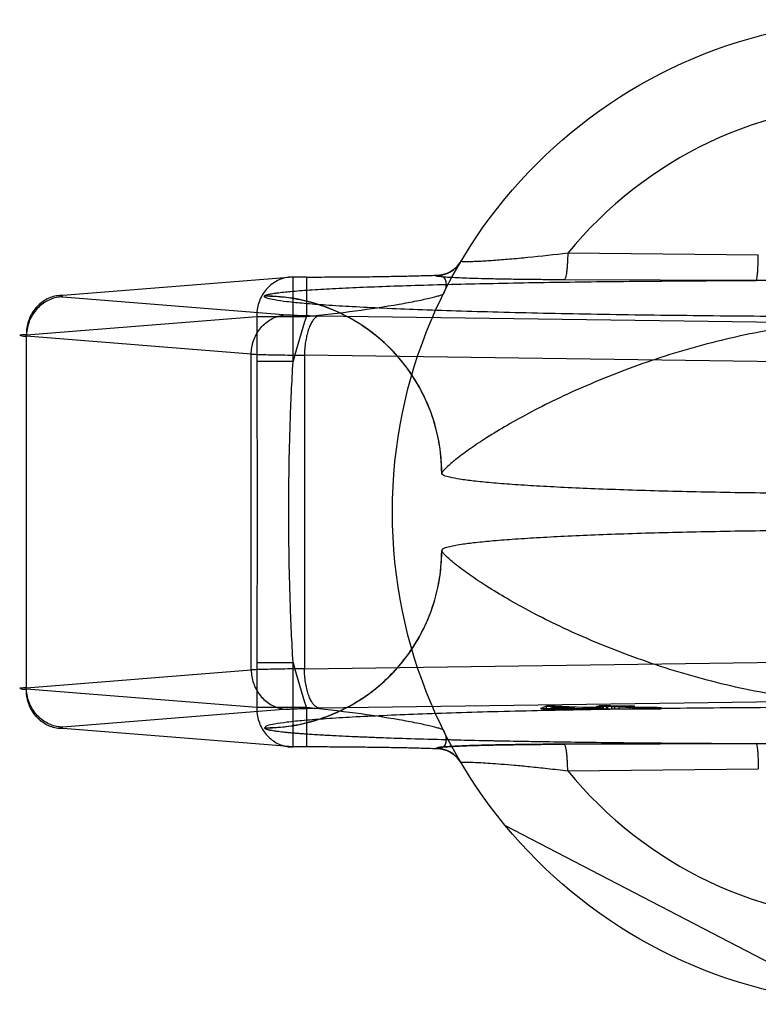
# Model space of a CAD drawing. Header units: millimetres. Extents: x 0 to 420, y 0 to 297.
# Tile 11 of 34: x 172.23 to 173.51, y 159.55 to 161.25. Entities that reach past the tile are written whole.
import ezdxf

# ---------------------------------------------------------------- set-up
doc = ezdxf.new("R2010")
doc.units = ezdxf.units.MM
doc.header["$LTSCALE"] = 23.1
doc.layers.add('001-M31079-X02', color=7, linetype='CONTINUOUS')

msp = doc.modelspace()

# ---------------------------------------------------------------- linework, layer by layer
at = {"layer": '001-M31079-X02', "color": 9, "linetype": 'Continuous'}
for p, q in [((173.5051, 160.8405), (173.1762, 160.8437)), ((172.9484, 160.805), (172.9488, 160.8057)), ((172.7021, 160.8026), (172.3045, 160.7709)), ((172.7252, 160.8026), (172.7021, 160.8026)), ((172.7021, 160.6567), (172.7021, 160.8026)), ((172.7252, 160.8026), (172.7252, 160.7346)), ((173.5016, 160.7967), (173.1701, 160.7978)), ((172.6527, 160.7697), (172.6526, 160.7693)), ((172.3045, 160.7683), (172.6926, 160.7374)), ((172.7478, 160.7356), (173.6846, 160.7228)), ((172.2417, 160.7029), (172.6393, 160.7346)), ((172.6393, 160.7346), (172.7252, 160.7346)), ((172.6393, 160.7346), (172.6393, 160.6567)), ((172.2417, 160.0908), (172.2417, 160.7029)), ((172.6297, 160.6694), (172.2417, 160.7003)), ((172.6297, 160.1243), (172.6297, 160.6694)), ((173.6585, 160.6548), (172.7217, 160.6676)), ((172.7217, 160.6676), (172.7217, 160.1261)), ((172.7021, 160.6567), (172.6393, 160.6567)), ((172.2417, 160.0934), (172.6297, 160.1243)), ((172.6393, 160.1371), (172.7021, 160.1371)), ((172.6393, 160.1371), (172.6393, 160.0592)), ((172.7021, 159.9912), (172.7021, 160.1371)), ((172.7217, 160.1261), (173.6585, 160.139)), ((172.6393, 160.0592), (172.2417, 160.0908)), ((172.7252, 160.0592), (172.6393, 160.0592)), ((172.7252, 160.0592), (172.7252, 159.9912)), ((173.1762, 159.95), (173.5051, 159.9533))]:
    msp.add_line(p, q, dxfattribs=at)
at = {"layer": '001-M31079-X02', "color": 6, "linetype": 'Continuous'}
for p, q in [((172.9586, 160.4639), (172.9586, 160.4635)), ((172.9586, 160.3303), (172.9586, 160.3299)), ((173.1295, 160.0569), (173.1295, 160.0577)), ((173.1395, 160.0569), (173.1395, 160.0618)), ((173.1467, 160.0581), (173.154, 160.0608)), ((173.1884, 160.0588), (173.1467, 160.0581)), ((173.1467, 160.0569), (173.1467, 160.0581)), ((173.154, 160.0608), (173.1884, 160.0588)), ((173.154, 160.0608), (173.154, 160.0569)), ((173.1543, 160.0569), (173.1543, 160.0619)), ((173.1884, 160.0569), (173.1884, 160.0588)), ((173.1992, 160.0569), (173.1992, 160.0582)), ((173.2031, 160.0569), (173.2031, 160.0591)), ((173.214, 160.0569), (173.214, 160.0585)), ((173.2256, 160.0569), (173.2256, 160.0612)), ((173.2276, 160.0569), (173.2276, 160.0596)), ((173.2307, 160.0569), (173.2307, 160.0625)), ((173.2328, 160.0569), (173.2328, 160.0608)), ((173.2385, 160.0569), (173.2385, 160.059)), ((173.2393, 160.0569), (173.3374, 160.0569)), ((173.243, 160.0569), (173.243, 160.0626)), ((173.2452, 160.0569), (173.2452, 160.0616)), ((173.2524, 160.0569), (173.2524, 160.0612)), ((173.2575, 160.0569), (173.2575, 160.0618)), ((173.2647, 160.0569), (173.2647, 160.0614)), ((173.2845, 160.0569), (173.2845, 160.0623)), ((173.2886, 160.0569), (173.2886, 160.0591)), ((173.2917, 160.0569), (173.2917, 160.0619)), ((173.2973, 160.0569), (173.2973, 160.0594)), ((173.3007, 160.0569), (173.3007, 160.0589)), ((173.3051, 160.0569), (173.3051, 160.0592)), ((173.3117, 160.0569), (173.3117, 160.0587)), ((173.3161, 160.0592), (173.3161, 160.0569)), ((173.3209, 160.0569), (173.3209, 160.0588)), ((173.3302, 160.0569), (173.3302, 160.0593)), ((173.3374, 160.0569), (173.3374, 160.0588)), ((173.6556, 159.5496), (173.0686, 159.8552))]:
    msp.add_line(p, q, dxfattribs=at)
at = {"layer": '001-M31079-X02', "color": 7, "linetype": 'Continuous'}
for p, q in [((172.6926, 160.0564), (172.3045, 160.0254)), ((173.6846, 160.071), (172.7478, 160.0582)), ((173.1395, 160.0616), (173.1295, 160.0577)), ((173.1295, 160.0577), (173.1403, 160.0571)), ((173.1295, 160.0577), (173.1403, 160.057)), ((173.2393, 160.0569), (173.1295, 160.0569)), ((173.1295, 160.0569), (173.1992, 160.0569)), ((173.1543, 160.0619), (173.1395, 160.0616)), ((173.1395, 160.0618), (173.1543, 160.0618)), ((173.1403, 160.057), (173.1992, 160.0582)), ((173.1403, 160.0571), (173.1992, 160.0582)), ((173.2031, 160.0591), (173.1543, 160.0619)), ((173.1992, 160.0582), (173.2229, 160.0569)), ((173.2276, 160.0596), (173.2031, 160.0591)), ((173.2385, 160.059), (173.214, 160.0585)), ((173.2393, 160.0571), (173.214, 160.0585)), ((173.2393, 160.0569), (173.214, 160.0585)), ((173.2393, 160.0569), (173.214, 160.0569)), ((173.2452, 160.0616), (173.2256, 160.0612)), ((173.2328, 160.0608), (173.2256, 160.0612)), ((173.2385, 160.059), (173.2276, 160.0596)), ((173.243, 160.0626), (173.2307, 160.0624)), ((173.2307, 160.0625), (173.243, 160.0625)), ((173.2307, 160.0624), (173.2452, 160.0616)), ((173.2524, 160.0612), (173.2328, 160.0608)), ((173.2575, 160.0618), (173.243, 160.0626)), ((173.2524, 160.0612), (173.2886, 160.0591)), ((173.2845, 160.0623), (173.2575, 160.0618)), ((173.2647, 160.0614), (173.2917, 160.0619)), ((173.2973, 160.0595), (173.2647, 160.0614)), ((173.2917, 160.0619), (173.2845, 160.0623)), ((173.2886, 160.0591), (173.3007, 160.0588)), ((173.3007, 160.0589), (173.2886, 160.0589)), ((173.3051, 160.0593), (173.2973, 160.0595)), ((173.2973, 160.0594), (173.3051, 160.0594)), ((173.3007, 160.0588), (173.3117, 160.0587)), ((173.3051, 160.0592), (173.3302, 160.0593)), ((173.3161, 160.0592), (173.3051, 160.0593)), ((173.3117, 160.0587), (173.3209, 160.0588)), ((173.3302, 160.0593), (173.3161, 160.0592)), ((173.3209, 160.0588), (173.3374, 160.0589)), ((173.3374, 160.0588), (173.3209, 160.0588)), ((173.3374, 160.0589), (173.3302, 160.0593)), ((172.7021, 159.9912), (172.3045, 160.0229)), ((172.6526, 160.0244), (172.6527, 160.024)), ((172.6526, 160.0244), (172.6527, 160.024)), ((172.7252, 159.9912), (172.7021, 159.9912)), ((172.9487, 159.988), (172.9483, 159.9888)), ((172.9484, 159.9888), (172.9488, 159.988)), ((173.1701, 159.996), (173.5016, 159.9971)), ((173.5016, 159.9971), (173.1701, 159.996))]:
    msp.add_line(p, q, dxfattribs=at)
at = {"layer": '001-M31079-X02', "color": 9, "linetype": 'Continuous'}
msp.add_circle((173.7236, 160.3969), 0.85, dxfattribs=at)
for centre, radius, start, end in [((173.7236, 160.3969), 0.7066, 39.2269, 140.7731), ((172.9484, 160.856), 0.051, 269.95, 329.359), ((172.9488, 160.8567), 0.051, 269.9539, 329.3064), ((173.7236, 160.3969), 1.054, 161.3119, 165.7314), ((173.7236, 160.3969), 1.054, 194.2686, 198.6881), ((172.9484, 159.9378), 0.051, 30.6418, 90.05), ((172.9488, 159.9371), 0.051, 30.6953, 90.0461), ((173.7236, 160.3969), 0.7066, 219.2269, 320.7731)]:
    msp.add_arc(centre, radius, start, end, dxfattribs=at)
for points, knots in [([(173.1762, 160.8437), (173.1533, 160.8409), (173.1199, 160.8372), (173.0771, 160.8332), (173.053, 160.8313), (173.0358, 160.8302), (173.0247, 160.8295), (173.015, 160.8291), (173.0069, 160.8289), (173.0007, 160.8287), (172.9958, 160.8291), (172.9937, 160.8289), (172.9921, 160.8297), (172.9922, 160.83)], [0, 0, 0, 0, 0.374573, 0.545185, 0.69775, 0.765258, 0.825765, 0.8784, 0.922348, 0.956856, 0.98136, 0.995484, 1, 1, 1, 1]), ([(173.1762, 160.8437), (173.1761, 160.8381), (173.1758, 160.8297), (173.175, 160.819), (173.1741, 160.8105), (173.173, 160.8037), (173.1715, 160.7992), (173.1705, 160.7979), (173.1701, 160.7978)], [0, 0, 0, 0, 0.362859, 0.535181, 0.688743, 0.908702, 0.968755, 1, 1, 1, 1]), ([(173.5016, 160.7967), (173.5019, 160.7969), (173.5024, 160.7982), (173.5029, 160.8006), (173.5035, 160.8048), (173.504, 160.8102), (173.5044, 160.8169), (173.5049, 160.8271), (173.5051, 160.8351), (173.5051, 160.8405)], [0, 0, 0, 0, 0.026059, 0.084248, 0.177702, 0.303884, 0.458, 0.631541, 1, 1, 1, 1]), ([(172.7252, 160.8026), (172.737, 160.8026), (172.7607, 160.8026), (172.7958, 160.8028), (172.8302, 160.8031), (172.8631, 160.8036), (172.8941, 160.8042), (172.9224, 160.8049), (172.9403, 160.8054), (172.9488, 160.8057)], [0, 0, 0, 0, 0.158961, 0.317102, 0.471716, 0.620001, 0.759164, 0.88659, 1, 1, 1, 1]), ([(173.1701, 160.7978), (173.158, 160.7978), (173.135, 160.798), (173.1021, 160.7983), (173.0724, 160.7987), (173.0459, 160.7992), (173.0227, 160.7998), (173.0028, 160.8004), (172.9859, 160.8011), (172.9727, 160.8018), (172.9611, 160.8024), (172.956, 160.8034), (172.9473, 160.8037), (172.9484, 160.805)], [0, 0, 0, 0, 0.162457, 0.311088, 0.444967, 0.564046, 0.668486, 0.758484, 0.83412, 0.895499, 0.942766, 0.975919, 1, 1, 1, 1]), ([(172.9488, 160.8057), (172.9513, 160.806), (172.9563, 160.806), (172.963, 160.8019), (172.9664, 160.7941), (172.966, 160.7841), (172.9635, 160.7773), (172.9617, 160.7737)], [0, 0, 0, 0, 0.174794, 0.331672, 0.506596, 0.728787, 1, 1, 1, 1]), ([(172.7021, 160.8026), (172.6985, 160.8026), (172.6911, 160.802), (172.6804, 160.799), (172.6703, 160.794), (172.6612, 160.7872), (172.6534, 160.7788), (172.6471, 160.769), (172.6425, 160.7581), (172.6398, 160.7465), (172.6392, 160.7386), (172.6393, 160.7346)], [0, 0, 0, 0, 0.105867, 0.213506, 0.322247, 0.431686, 0.542546, 0.655169, 0.769173, 0.884293, 1, 1, 1, 1]), ([(172.6527, 160.7697), (172.6529, 160.7704), (172.6551, 160.7715), (172.6591, 160.7727), (172.6657, 160.774), (172.6787, 160.7759), (172.7005, 160.7781), (172.7326, 160.7805), (172.7722, 160.7828), (172.8186, 160.785), (172.8709, 160.787), (172.9507, 160.7895), (173.0603, 160.7921), (173.2004, 160.7944), (173.3489, 160.7959), (173.4502, 160.7965), (173.5016, 160.7967)], [0, 0, 0, 0, 0.002556, 0.007647, 0.015418, 0.02584, 0.054362, 0.092487, 0.139398, 0.194252, 0.256192, 0.324351, 0.475941, 0.642638, 0.818822, 1, 1, 1, 1]), ([(173.9456, 160.7967), (173.8951, 160.7967), (173.7976, 160.7956), (173.6496, 160.7956), (173.5521, 160.7967), (173.5016, 160.7967)], [0, 0, 0, 0, 0.341257, 0.658748, 1, 1, 1, 1]), ([(172.3045, 160.7709), (172.3008, 160.7709), (172.2934, 160.7703), (172.2827, 160.7673), (172.2727, 160.7623), (172.2636, 160.7555), (172.2558, 160.7471), (172.2495, 160.7373), (172.2449, 160.7264), (172.2422, 160.7148), (172.2416, 160.7069), (172.2417, 160.7029)], [0, 0, 0, 0, 0.107077, 0.214442, 0.322623, 0.432034, 0.54293, 0.655378, 0.769254, 0.884268, 1, 1, 1, 1]), ([(172.3045, 160.7709), (172.3029, 160.7708), (172.2964, 160.7711), (172.3027, 160.7685), (172.3045, 160.7683)], [0, 0, 0, 0, 0.480825, 1, 1, 1, 1]), ([(174.7946, 160.7693), (174.7946, 160.7676), (174.7867, 160.7649), (174.7754, 160.7624), (174.753, 160.7594), (174.7237, 160.7566), (174.6859, 160.7537), (174.6405, 160.751), (174.5876, 160.7484), (174.5279, 160.7459), (174.4616, 160.7437), (174.3894, 160.7416), (174.3119, 160.7397), (174.2296, 160.7381), (174.1433, 160.7368), (174.0536, 160.7357), (173.9612, 160.7348), (173.8669, 160.7343), (173.7715, 160.734), (173.6757, 160.734), (173.5803, 160.7343), (173.486, 160.7348), (173.3936, 160.7357), (173.3039, 160.7368), (173.2176, 160.7381), (173.1353, 160.7397), (173.0578, 160.7416), (172.9856, 160.7437), (172.9193, 160.7459), (172.8596, 160.7484), (172.8067, 160.751), (172.7613, 160.7537), (172.7235, 160.7566), (172.6942, 160.7594), (172.6718, 160.7624), (172.6605, 160.7649), (172.6526, 160.7676), (172.6526, 160.7693)], [0, 0, 0, 0, 0.002493, 0.008682, 0.018754, 0.032668, 0.050325, 0.07159, 0.096294, 0.12424, 0.155205, 0.188938, 0.22517, 0.263609, 0.303947, 0.345858, 0.389007, 0.433046, 0.477624, 0.52238, 0.566958, 0.610997, 0.654146, 0.696057, 0.736395, 0.774834, 0.811065, 0.844799, 0.875763, 0.903709, 0.928414, 0.949678, 0.967336, 0.981249, 0.991321, 0.99751, 1, 1, 1, 1]), ([(172.9587, 160.4635), (172.9587, 160.4757), (172.9572, 160.5002), (172.9506, 160.5363), (172.9399, 160.5709), (172.9254, 160.6037), (172.9071, 160.6347), (172.8851, 160.6636), (172.8596, 160.6899), (172.8307, 160.7132), (172.7988, 160.7331), (172.7645, 160.749), (172.7282, 160.7607), (172.6906, 160.7678), (172.6651, 160.7693), (172.6526, 160.7693)], [0, 0, 0, 0, 0.076158, 0.153158, 0.228333, 0.301941, 0.376949, 0.452289, 0.52843, 0.605124, 0.6839, 0.761957, 0.840937, 0.921804, 1, 1, 1, 1]), ([(172.9586, 160.4639), (172.9586, 160.4826), (172.9551, 160.5213), (172.9385, 160.5785), (172.9099, 160.6333), (172.87, 160.6822), (172.821, 160.7218), (172.7663, 160.75), (172.7095, 160.7662), (172.6712, 160.7697), (172.6527, 160.7697)], [0, 0, 0, 0, 0.11714, 0.241135, 0.370091, 0.501566, 0.632817, 0.761124, 0.884117, 1, 1, 1, 1]), ([(172.7252, 160.7346), (172.7535, 160.7374), (172.807, 160.7434), (172.8704, 160.7529), (172.9099, 160.7602), (172.928, 160.764), (172.9391, 160.7664), (172.948, 160.7687), (172.9549, 160.7706), (172.959, 160.7722), (172.9614, 160.7731), (172.9617, 160.7737)], [0, 0, 0, 0, 0.355482, 0.671549, 0.801125, 0.856117, 0.903432, 0.942201, 0.971603, 0.990934, 1, 1, 1, 1]), ([(172.3045, 160.7683), (172.3009, 160.7683), (172.2936, 160.7675), (172.283, 160.7643), (172.2731, 160.7592), (172.2641, 160.7523), (172.2564, 160.7439), (172.2501, 160.7342), (172.2454, 160.7235), (172.2425, 160.7121), (172.2417, 160.7043), (172.2417, 160.7003)], [0, 0, 0, 0, 0.106478, 0.21374, 0.322185, 0.432069, 0.54347, 0.656286, 0.770253, 0.884982, 1, 1, 1, 1]), ([(172.6297, 160.6694), (172.6298, 160.6734), (172.6305, 160.6812), (172.6334, 160.6926), (172.6381, 160.7033), (172.6444, 160.713), (172.6522, 160.7214), (172.6612, 160.7283), (172.6711, 160.7334), (172.6816, 160.7366), (172.6889, 160.7373), (172.6926, 160.7374)], [0, 0, 0, 0, 0.115018, 0.229746, 0.343713, 0.456528, 0.567928, 0.677812, 0.786256, 0.893517, 1, 1, 1, 1]), ([(172.6926, 160.7374), (172.695, 160.7372), (172.7005, 160.7369), (172.7099, 160.7365), (172.7211, 160.7361), (172.734, 160.7358), (172.743, 160.7356), (172.7478, 160.7356)], [0, 0, 0, 0, 0.130912, 0.301984, 0.508124, 0.743482, 1, 1, 1, 1]), ([(172.7478, 160.7356), (172.7462, 160.7355), (172.7429, 160.7344), (172.7386, 160.7308), (172.7346, 160.7256), (172.731, 160.7187), (172.7279, 160.7103), (172.7253, 160.7008), (172.7234, 160.6903), (172.7221, 160.6791), (172.7218, 160.6715), (172.7217, 160.6676)], [0, 0, 0, 0, 0.060245, 0.130705, 0.215809, 0.316801, 0.432956, 0.562332, 0.702195, 0.849281, 1, 1, 1, 1]), ([(174.4886, 160.4639), (174.4881, 160.4658), (174.4836, 160.4704), (174.4748, 160.4792), (174.4594, 160.4916), (174.4377, 160.5075), (174.4092, 160.5264), (174.3738, 160.5479), (174.3318, 160.5711), (174.2835, 160.5952), (174.2299, 160.6193), (174.1718, 160.6426), (174.1103, 160.6641), (174.0466, 160.6832), (173.9816, 160.6995), (173.9162, 160.7125), (173.8511, 160.722), (173.787, 160.7278), (173.7236, 160.7298), (173.6602, 160.7278), (173.5961, 160.722), (173.531, 160.7125), (173.4656, 160.6995), (173.4006, 160.6832), (173.3369, 160.6641), (173.2754, 160.6426), (173.2173, 160.6193), (173.1637, 160.5952), (173.1154, 160.5711), (173.0734, 160.5479), (173.038, 160.5264), (173.0095, 160.5075), (172.9878, 160.4916), (172.9724, 160.4792), (172.9636, 160.4704), (172.9591, 160.4658), (172.9586, 160.4639)], [0, 0, 0, 0, 0.003555, 0.011107, 0.022959, 0.039262, 0.060042, 0.085221, 0.114497, 0.147384, 0.18326, 0.221413, 0.261105, 0.301644, 0.342428, 0.382958, 0.422872, 0.461919, 0.5, 0.538082, 0.577129, 0.617043, 0.657573, 0.698356, 0.738896, 0.778588, 0.81674, 0.852617, 0.885504, 0.914779, 0.939958, 0.960738, 0.977042, 0.988893, 0.996445, 1, 1, 1, 1]), ([(172.2417, 160.7029), (172.2393, 160.7028), (172.2366, 160.7025), (172.2278, 160.7024), (172.2365, 160.7001), (172.2393, 160.7005), (172.2417, 160.7003)], [0, 0, 0, 0, 0.308454, 0.496297, 0.691701, 1, 1, 1, 1]), ([(172.6297, 160.6694), (172.633, 160.6693), (172.6404, 160.669), (172.6527, 160.6686), (172.6673, 160.6683), (172.6839, 160.668), (172.7023, 160.6678), (172.7151, 160.6677), (172.7217, 160.6676)], [0, 0, 0, 0, 0.106989, 0.241386, 0.400784, 0.582467, 0.783383, 1, 1, 1, 1]), ([(172.6393, 160.6567), (172.6393, 160.6133), (172.6398, 160.5267), (172.6403, 160.3969), (172.6398, 160.2671), (172.6393, 160.1805), (172.6393, 160.1371)], [0, 0, 0, 0, 0.250466, 0.5, 0.749534, 1, 1, 1, 1]), ([(172.7021, 160.1371), (172.6999, 160.1725), (172.6968, 160.2422), (172.6945, 160.3457), (172.6945, 160.448), (172.6968, 160.5515), (172.6999, 160.6212), (172.7021, 160.6567)], [0, 0, 0, 0, 0.204736, 0.40264, 0.597353, 0.795252, 1, 1, 1, 1]), ([(172.6526, 160.0244), (172.6648, 160.0244), (172.6894, 160.0259), (172.7255, 160.0325), (172.7601, 160.0432), (172.793, 160.0577), (172.8239, 160.0759), (172.8528, 160.098), (172.8791, 160.1234), (172.9025, 160.1523), (172.9224, 160.1841), (172.9383, 160.2184), (172.95, 160.2547), (172.9571, 160.2922), (172.9587, 160.3177), (172.9587, 160.3303)], [0, 0, 0, 0, 0.0763, 0.153503, 0.228562, 0.30215, 0.37728, 0.452453, 0.528555, 0.605385, 0.683975, 0.761952, 0.841026, 0.921748, 1, 1, 1, 1]), ([(172.6527, 160.024), (172.6712, 160.024), (172.7095, 160.0275), (172.7663, 160.0438), (172.821, 160.072), (172.87, 160.1116), (172.9099, 160.1604), (172.9385, 160.2153), (172.9551, 160.2725), (172.9586, 160.3111), (172.9586, 160.3299)], [0, 0, 0, 0, 0.115883, 0.238876, 0.367183, 0.498434, 0.629909, 0.758865, 0.88286, 1, 1, 1, 1]), ([(174.4886, 160.3299), (174.4881, 160.328), (174.4836, 160.3233), (174.4748, 160.3146), (174.4594, 160.3022), (174.4377, 160.2863), (174.4092, 160.2673), (174.3738, 160.2459), (174.3318, 160.2227), (174.2835, 160.1985), (174.2299, 160.1744), (174.1718, 160.1512), (174.1104, 160.1297), (174.0466, 160.1105), (173.9816, 160.0942), (173.9162, 160.0812), (173.8511, 160.0718), (173.787, 160.066), (173.7236, 160.064), (173.6602, 160.066), (173.5961, 160.0718), (173.531, 160.0812), (173.4656, 160.0942), (173.4006, 160.1105), (173.3368, 160.1297), (173.2754, 160.1512), (173.2173, 160.1744), (173.1637, 160.1985), (173.1154, 160.2227), (173.0734, 160.2459), (173.038, 160.2673), (173.0095, 160.2863), (172.9878, 160.3022), (172.9724, 160.3146), (172.9636, 160.3233), (172.9591, 160.328), (172.9586, 160.3299)], [0, 0, 0, 0, 0.003556, 0.01111, 0.022961, 0.039265, 0.060043, 0.08522, 0.114493, 0.147377, 0.183251, 0.221401, 0.261091, 0.301628, 0.342411, 0.38294, 0.422856, 0.461909, 0.5, 0.538091, 0.577144, 0.61706, 0.657589, 0.698372, 0.738909, 0.7786, 0.816749, 0.852623, 0.885507, 0.91478, 0.939957, 0.960735, 0.977039, 0.98889, 0.996444, 1, 1, 1, 1]), ([(172.7217, 160.1261), (172.7151, 160.1261), (172.7023, 160.126), (172.6839, 160.1257), (172.6673, 160.1254), (172.6527, 160.1251), (172.6404, 160.1248), (172.633, 160.1245), (172.6297, 160.1243)], [0, 0, 0, 0, 0.216715, 0.417781, 0.599446, 0.758746, 0.893072, 1, 1, 1, 1]), ([(172.6297, 160.1243), (172.6298, 160.1204), (172.6305, 160.1127), (172.6333, 160.1015), (172.6379, 160.091), (172.6439, 160.0815), (172.6515, 160.073), (172.6604, 160.066), (172.6705, 160.0606), (172.6813, 160.0572), (172.6888, 160.0564), (172.6926, 160.0564)], [0, 0, 0, 0, 0.114278, 0.227862, 0.337251, 0.447769, 0.558103, 0.669208, 0.779366, 0.890941, 1, 1, 1, 1]), ([(172.7478, 160.0582), (172.7462, 160.0583), (172.743, 160.0594), (172.7387, 160.0628), (172.7348, 160.0679), (172.7312, 160.0745), (172.7281, 160.0827), (172.7255, 160.0922), (172.7234, 160.1029), (172.7221, 160.1143), (172.7218, 160.1222), (172.7217, 160.1261)], [0, 0, 0, 0, 0.059878, 0.129511, 0.210703, 0.308575, 0.422337, 0.551975, 0.693177, 0.845746, 1, 1, 1, 1]), ([(172.2417, 160.0934), (172.2393, 160.0933), (172.2366, 160.093), (172.2278, 160.0928), (172.2365, 160.0906), (172.2393, 160.091), (172.2417, 160.0908)], [0, 0, 0, 0, 0.308412, 0.496297, 0.691671, 1, 1, 1, 1]), ([(172.3045, 160.0229), (172.3008, 160.0228), (172.2934, 160.0234), (172.2827, 160.0264), (172.2727, 160.0314), (172.2636, 160.0382), (172.2558, 160.0467), (172.2495, 160.0565), (172.2449, 160.0673), (172.2422, 160.0789), (172.2416, 160.0869), (172.2417, 160.0908)], [0, 0, 0, 0, 0.10707, 0.214436, 0.322616, 0.432028, 0.542925, 0.655374, 0.769251, 0.884266, 1, 1, 1, 1]), ([(172.3045, 160.0254), (172.3009, 160.0255), (172.2937, 160.0263), (172.2833, 160.0294), (172.2736, 160.0343), (172.2648, 160.0409), (172.257, 160.0491), (172.2505, 160.0588), (172.2456, 160.0696), (172.2425, 160.0813), (172.2417, 160.0894), (172.2417, 160.0934)], [0, 0, 0, 0, 0.105866, 0.212034, 0.316033, 0.423474, 0.53354, 0.647368, 0.762916, 0.882188, 1, 1, 1, 1]), ([(172.6393, 160.0592), (172.6392, 160.0552), (172.6398, 160.0472), (172.6425, 160.0357), (172.6471, 160.0248), (172.6534, 160.015), (172.6612, 160.0066), (172.6703, 159.9997), (172.6803, 159.9947), (172.691, 159.9917), (172.6984, 159.9911), (172.7021, 159.9912)], [0, 0, 0, 0, 0.115548, 0.230792, 0.344911, 0.457252, 0.568031, 0.677491, 0.785649, 0.893024, 1, 1, 1, 1]), ([(172.9617, 160.02), (172.9614, 160.0207), (172.959, 160.0216), (172.9549, 160.0232), (172.948, 160.0251), (172.9391, 160.0273), (172.928, 160.0298), (172.9099, 160.0336), (172.8704, 160.0408), (172.807, 160.0503), (172.7535, 160.0564), (172.7252, 160.0592)], [0, 0, 0, 0, 0.009066, 0.028397, 0.057799, 0.096568, 0.143882, 0.198874, 0.328449, 0.644516, 1, 1, 1, 1]), ([(172.9617, 160.02), (172.9635, 160.0165), (172.966, 160.0096), (172.9664, 159.9997), (172.963, 159.9918), (172.9563, 159.9878), (172.9513, 159.9877), (172.9488, 159.988)], [0, 0, 0, 0, 0.271259, 0.49346, 0.668375, 0.825235, 1, 1, 1, 1]), ([(173.1762, 159.95), (173.1761, 159.9557), (173.1758, 159.9641), (173.175, 159.9748), (173.1741, 159.9832), (173.173, 159.9901), (173.1715, 159.9945), (173.1705, 159.9958), (173.1701, 159.996)], [0, 0, 0, 0, 0.362861, 0.535184, 0.688747, 0.908704, 0.968756, 1, 1, 1, 1]), ([(173.5016, 159.9971), (173.5522, 159.9971), (173.6496, 159.9981), (173.7976, 159.9981), (173.895, 159.9971), (173.9456, 159.9971)], [0, 0, 0, 0, 0.341795, 0.658236, 1, 1, 1, 1]), ([(173.5016, 159.9971), (173.5019, 159.9969), (173.5024, 159.9956), (173.5029, 159.9932), (173.5034, 159.9891), (173.504, 159.9836), (173.5044, 159.977), (173.5049, 159.9667), (173.5051, 159.9587), (173.5051, 159.9533)], [0, 0, 0, 0, 0.025787, 0.083393, 0.176135, 0.301738, 0.45565, 0.62948, 1, 1, 1, 1]), ([(172.9922, 159.9638), (172.9914, 159.9652), (172.9991, 159.9646), (173.0041, 159.9651), (173.0147, 159.9646), (173.0271, 159.9641), (173.0432, 159.9631), (173.0624, 159.9617), (173.0852, 159.9598), (173.1118, 159.9573), (173.1426, 159.954), (173.1645, 159.9514), (173.1762, 159.95)], [0, 0, 0, 0, 0.026517, 0.062968, 0.115399, 0.184322, 0.27041, 0.374523, 0.49779, 0.641613, 0.80792, 1, 1, 1, 1])]:
    msp.add_open_spline(points, degree=3, knots=knots, dxfattribs=at)
at = {"layer": '001-M31079-X02', "color": 6, "linetype": 'Continuous'}
for points, knots in [([(174.4886, 160.4635), (174.4886, 160.4619), (174.4828, 160.4587), (174.473, 160.4563), (174.4553, 160.453), (174.4317, 160.45), (174.4014, 160.447), (174.3651, 160.4442), (174.323, 160.4415), (174.2754, 160.439), (174.2229, 160.4367), (174.1658, 160.4346), (174.1048, 160.4328), (174.0403, 160.4313), (173.9729, 160.43), (173.9033, 160.4291), (173.8321, 160.4285), (173.7599, 160.4281), (173.6873, 160.4281), (173.6151, 160.4285), (173.5439, 160.4291), (173.4743, 160.43), (173.4069, 160.4313), (173.3424, 160.4328), (173.2814, 160.4346), (173.2243, 160.4367), (173.1718, 160.439), (173.1242, 160.4415), (173.0821, 160.4442), (173.0458, 160.447), (173.0155, 160.45), (172.9919, 160.453), (172.9742, 160.4563), (172.9644, 160.4587), (172.9586, 160.4619), (172.9586, 160.4635)], [0, 0, 0, 0, 0.003145, 0.010238, 0.021627, 0.037284, 0.057093, 0.080886, 0.108455, 0.139552, 0.173898, 0.211182, 0.25107, 0.2932, 0.337192, 0.382651, 0.429166, 0.476318, 0.523684, 0.570837, 0.617352, 0.662811, 0.706803, 0.748933, 0.78882, 0.826104, 0.86045, 0.891547, 0.919115, 0.942908, 0.962717, 0.978373, 0.989762, 0.996855, 1, 1, 1, 1]), ([(174.4886, 160.3303), (174.4886, 160.3319), (174.4828, 160.335), (174.473, 160.3375), (174.4553, 160.3408), (174.4317, 160.3437), (174.4014, 160.3468), (174.3651, 160.3496), (174.323, 160.3523), (174.2754, 160.3548), (174.2229, 160.3571), (174.1658, 160.3592), (174.1048, 160.361), (174.0403, 160.3625), (173.9729, 160.3637), (173.9033, 160.3647), (173.8321, 160.3653), (173.7599, 160.3656), (173.6873, 160.3656), (173.6151, 160.3653), (173.5439, 160.3647), (173.4743, 160.3637), (173.4069, 160.3625), (173.3424, 160.361), (173.2814, 160.3592), (173.2243, 160.3571), (173.1718, 160.3548), (173.1242, 160.3523), (173.0821, 160.3496), (173.0458, 160.3468), (173.0155, 160.3437), (172.9919, 160.3408), (172.9742, 160.3375), (172.9644, 160.335), (172.9586, 160.3319), (172.9586, 160.3303)], [0, 0, 0, 0, 0.003145, 0.010239, 0.021627, 0.037284, 0.057093, 0.080887, 0.108456, 0.139553, 0.173899, 0.211184, 0.251071, 0.2932, 0.337193, 0.382651, 0.429165, 0.476318, 0.523683, 0.570836, 0.61735, 0.662808, 0.706801, 0.74893, 0.788817, 0.826102, 0.860448, 0.891545, 0.919113, 0.942907, 0.962716, 0.978373, 0.989762, 0.996855, 1, 1, 1, 1])]:
    msp.add_open_spline(points, degree=3, knots=knots, dxfattribs=at)
at = {"layer": '001-M31079-X02', "color": 7, "linetype": 'Continuous'}
for points, knots in [([(174.7946, 160.0244), (174.7933, 160.0258), (174.7882, 160.0293), (174.7744, 160.031), (174.7534, 160.0345), (174.7236, 160.0371), (174.6859, 160.0401), (174.6405, 160.0428), (174.5877, 160.0454), (174.5279, 160.0478), (174.4617, 160.0501), (174.3895, 160.0522), (174.3119, 160.054), (174.2297, 160.0556), (174.1433, 160.057), (174.0536, 160.0581), (173.9613, 160.0589), (173.867, 160.0595), (173.7716, 160.0598), (173.6758, 160.0598), (173.5803, 160.0595), (173.486, 160.0589), (173.3937, 160.0581), (173.304, 160.057), (173.2176, 160.0556), (173.1353, 160.054), (173.0578, 160.0522), (172.9856, 160.0501), (172.9194, 160.0478), (172.8596, 160.0454), (172.8068, 160.0428), (172.7613, 160.0401), (172.7236, 160.0371), (172.6938, 160.0345), (172.6728, 160.031), (172.659, 160.0293), (172.6539, 160.0258), (172.6526, 160.0244)], [0, 0, 0, 0, 0.002494, 0.008682, 0.018753, 0.032665, 0.05032, 0.071583, 0.096285, 0.124228, 0.155189, 0.18892, 0.225149, 0.263585, 0.30392, 0.34583, 0.388977, 0.433016, 0.477593, 0.52235, 0.566928, 0.610968, 0.654118, 0.696031, 0.73637, 0.774811, 0.811045, 0.844781, 0.875747, 0.903695, 0.928401, 0.949668, 0.967327, 0.981242, 0.991315, 0.997506, 1, 1, 1, 1]), ([(174.7946, 160.0244), (174.7933, 160.0258), (174.7882, 160.0293), (174.7744, 160.031), (174.7534, 160.0345), (174.7236, 160.0371), (174.6859, 160.0401), (174.6405, 160.0428), (174.5877, 160.0454), (174.5279, 160.0478), (174.4616, 160.0501), (174.3894, 160.0522), (174.3119, 160.054), (174.2296, 160.0556), (174.1433, 160.057), (174.0536, 160.0581), (173.9612, 160.0589), (173.8669, 160.0595), (173.7715, 160.0598), (173.6757, 160.0598), (173.5803, 160.0595), (173.486, 160.0589), (173.3936, 160.0581), (173.3039, 160.057), (173.2176, 160.0556), (173.1353, 160.054), (173.0578, 160.0522), (172.9856, 160.0501), (172.9193, 160.0478), (172.8595, 160.0454), (172.8067, 160.0428), (172.7613, 160.0401), (172.7236, 160.0371), (172.6938, 160.0345), (172.6728, 160.031), (172.659, 160.0293), (172.6539, 160.0258), (172.6526, 160.0244)], [0, 0, 0, 0, 0.002493, 0.008682, 0.018754, 0.032668, 0.050325, 0.07159, 0.096294, 0.124241, 0.155205, 0.188938, 0.22517, 0.263609, 0.303947, 0.345858, 0.389007, 0.433047, 0.477624, 0.522381, 0.566958, 0.610998, 0.654146, 0.696058, 0.736395, 0.774834, 0.811066, 0.844799, 0.875764, 0.90371, 0.928414, 0.949679, 0.967336, 0.98125, 0.991322, 0.99751, 1, 1, 1, 1]), ([(172.6926, 160.0564), (172.695, 160.0566), (172.7005, 160.0569), (172.7099, 160.0573), (172.7211, 160.0577), (172.734, 160.058), (172.743, 160.0581), (172.7478, 160.0582)], [0, 0, 0, 0, 0.130912, 0.301984, 0.508124, 0.743482, 1, 1, 1, 1]), ([(172.3045, 160.0229), (172.3029, 160.023), (172.2963, 160.0227), (172.3027, 160.0253), (172.3045, 160.0254)], [0, 0, 0, 0, 0.481055, 1, 1, 1, 1]), ([(172.3045, 160.0229), (172.3029, 160.023), (172.2964, 160.0227), (172.3027, 160.0253), (172.3045, 160.0254)], [0, 0, 0, 0, 0.480825, 1, 1, 1, 1]), ([(172.6527, 160.024), (172.6529, 160.0233), (172.6551, 160.0222), (172.6591, 160.0211), (172.6657, 160.0198), (172.6787, 160.0178), (172.7005, 160.0156), (172.7326, 160.0132), (172.7722, 160.011), (172.8186, 160.0088), (172.8709, 160.0068), (172.9507, 160.0043), (173.0603, 160.0017), (173.2004, 159.9994), (173.3489, 159.9979), (173.4502, 159.9973), (173.5016, 159.9971)], [0, 0, 0, 0, 0.002556, 0.007647, 0.015418, 0.02584, 0.054362, 0.092487, 0.139398, 0.194252, 0.256192, 0.324351, 0.475941, 0.642638, 0.818822, 1, 1, 1, 1]), ([(172.6527, 160.024), (172.6539, 160.0231), (172.6584, 160.0207), (172.6694, 160.0193), (172.6865, 160.0169), (172.7105, 160.0149), (172.7411, 160.0127), (172.7784, 160.0107), (172.8222, 160.0086), (172.8724, 160.0067), (172.9287, 160.005), (172.9911, 160.0033), (173.0594, 160.0018), (173.1336, 160.0005), (173.2142, 159.9993), (173.3017, 159.9983), (173.3983, 159.9976), (173.4659, 159.9972), (173.5016, 159.9971)], [0, 0, 0, 0, 0.005328, 0.017949, 0.038332, 0.066636, 0.102847, 0.146771, 0.198376, 0.257466, 0.32386, 0.397275, 0.477605, 0.564844, 0.659292, 0.761688, 0.873919, 1, 1, 1, 1]), ([(172.9488, 159.988), (172.9403, 159.9883), (172.9224, 159.9889), (172.8941, 159.9896), (172.8631, 159.9901), (172.8302, 159.9906), (172.7958, 159.9909), (172.7607, 159.9912), (172.737, 159.9912), (172.7252, 159.9912)], [0, 0, 0, 0, 0.113433, 0.240867, 0.380025, 0.528307, 0.682916, 0.84105, 1, 1, 1, 1]), ([(172.9483, 159.9888), (172.9501, 159.9895), (172.9542, 159.9907), (172.9621, 159.9912), (172.9725, 159.992), (172.9862, 159.9927), (173.003, 159.9934), (173.0229, 159.994), (173.046, 159.9945), (173.0724, 159.995), (173.102, 159.9955), (173.1349, 159.9958), (173.158, 159.9959), (173.1701, 159.996)], [0, 0, 0, 0, 0.025023, 0.058324, 0.10566, 0.1671, 0.242703, 0.332533, 0.436706, 0.555346, 0.688558, 0.836647, 1, 1, 1, 1]), ([(173.1701, 159.996), (173.158, 159.9959), (173.135, 159.9958), (173.1021, 159.9955), (173.0724, 159.995), (173.0459, 159.9945), (173.0228, 159.994), (173.0028, 159.9934), (172.986, 159.9927), (172.9724, 159.992), (172.9619, 159.9912), (172.9542, 159.9907), (172.9501, 159.9895), (172.9484, 159.9888)], [0, 0, 0, 0, 0.162457, 0.311089, 0.444967, 0.564046, 0.668486, 0.758484, 0.83412, 0.895499, 0.942765, 0.975918, 1, 1, 1, 1])]:
    msp.add_open_spline(points, degree=3, knots=knots, dxfattribs=at)

doc.saveas('drawing.dxf')
